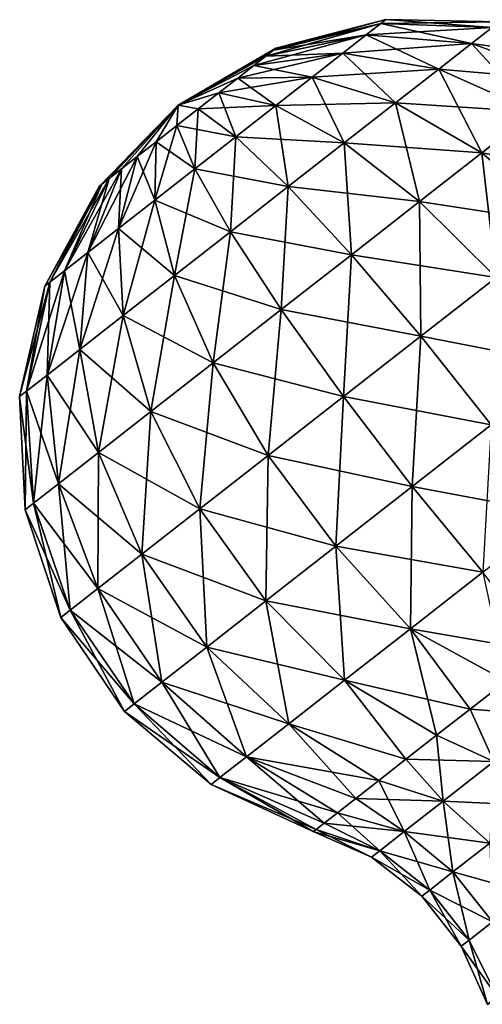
# Model space of a CAD drawing. Header units: millimetres. Extents: x -84 to 84, y -375 to 274.
# Tile 68 of 108: x 37.63 to 44.73, y 66.29 to 81.37. Entities that reach past the tile are written whole.
import ezdxf

# ---------------------------------------------------------------- set-up
doc = ezdxf.new("R2010")
doc.units = ezdxf.units.MM
doc.header["$LTSCALE"] = 148.96817
for name, color, linetype in [('114', 7, 'CONTINUOUS'), ('115', 7, 'CONTINUOUS'), ('120', 7, 'CONTINUOUS'), ('121', 7, 'CONTINUOUS')]:
    doc.layers.add(name, color=color, linetype=linetype)

msp = doc.modelspace()

# ---------------------------------------------------------------- linework, layer by layer
at = {"layer": '114', "color": 7, "linetype": 'CONTINUOUS', "true_color": 0xa2afbf}
for points in [[(41.562, 80.936, 9.425), (41.523, 80.906, 9.837), (43.244, 81.373, 9.425), (41.562, 80.936, 9.425)], [(43.244, 81.373, 9.425), (41.523, 80.906, 9.837), (43.168, 81.313, 10.218), (43.244, 81.373, 9.425)], [(43.244, 81.373, 9.425), (43.168, 81.313, 10.218), (44.981, 81.339, 9.425), (43.244, 81.373, 9.425)], [(44.981, 81.339, 9.425), (43.168, 81.313, 10.218), (44.875, 81.255, 10.541), (44.981, 81.339, 9.425)], [(41.523, 80.906, 9.837), (41.407, 80.815, 10.224), (43.168, 81.313, 10.218), (41.523, 80.906, 9.837)], [(43.168, 81.313, 10.218), (41.407, 80.815, 10.224), (42.945, 81.139, 10.965), (43.168, 81.313, 10.218)], [(43.168, 81.313, 10.218), (42.945, 81.139, 10.965), (44.875, 81.255, 10.541), (43.168, 81.313, 10.218)], [(44.875, 81.255, 10.541), (42.945, 81.139, 10.965), (44.56, 81.01, 11.591), (44.875, 81.255, 10.541)], [(44.875, 81.255, 10.541), (44.56, 81.01, 11.591), (46.515, 80.736, 10.78), (44.875, 81.255, 10.541)], [(41.407, 80.815, 10.224), (41.221, 80.67, 10.565), (42.945, 81.139, 10.965), (41.407, 80.815, 10.224)], [(42.945, 81.139, 10.965), (41.221, 80.67, 10.565), (42.587, 80.859, 11.622), (42.945, 81.139, 10.965)], [(42.945, 81.139, 10.965), (42.587, 80.859, 11.622), (44.56, 81.01, 11.591), (42.945, 81.139, 10.965)], [(41.562, 80.936, 9.425), (40.062, 80.064, 9.425), (41.523, 80.906, 9.837), (41.562, 80.936, 9.425)], [(41.523, 80.906, 9.837), (40.062, 80.064, 9.425), (41.407, 80.815, 10.224), (41.523, 80.906, 9.837)], [(44.56, 81.01, 11.591), (42.587, 80.859, 11.622), (44.057, 80.617, 12.516), (44.56, 81.01, 11.591)], [(44.56, 81.01, 11.591), (44.057, 80.617, 12.516), (46.134, 80.438, 12.057), (44.56, 81.01, 11.591)], [(46.515, 80.736, 10.78), (44.56, 81.01, 11.591), (46.134, 80.438, 12.057), (46.515, 80.736, 10.78)], [(41.407, 80.815, 10.224), (40.062, 80.064, 9.425), (41.221, 80.67, 10.565), (41.407, 80.815, 10.224)], [(41.221, 80.67, 10.565), (40.977, 80.479, 10.84), (42.587, 80.859, 11.622), (41.221, 80.67, 10.565)], [(42.587, 80.859, 11.622), (40.977, 80.479, 10.84), (42.116, 80.491, 12.152), (42.587, 80.859, 11.622)], [(42.587, 80.859, 11.622), (42.116, 80.491, 12.152), (44.057, 80.617, 12.516), (42.587, 80.859, 11.622)], [(41.221, 80.67, 10.565), (40.062, 80.064, 9.425), (40.977, 80.479, 10.84), (41.221, 80.67, 10.565)], [(44.057, 80.617, 12.516), (42.116, 80.491, 12.152), (43.395, 80.099, 13.261), (44.057, 80.617, 12.516)], [(44.057, 80.617, 12.516), (43.395, 80.099, 13.261), (45.522, 79.96, 13.181), (44.057, 80.617, 12.516)], [(46.134, 80.438, 12.057), (44.057, 80.617, 12.516), (45.522, 79.96, 13.181), (46.134, 80.438, 12.057)], [(40.977, 80.479, 10.84), (40.062, 80.064, 9.425), (40.688, 80.253, 11.033), (40.977, 80.479, 10.84)], [(40.977, 80.479, 10.84), (40.688, 80.253, 11.033), (42.116, 80.491, 12.152), (40.977, 80.479, 10.84)], [(42.116, 80.491, 12.152), (40.688, 80.253, 11.033), (41.559, 80.056, 12.523), (42.116, 80.491, 12.152)], [(42.116, 80.491, 12.152), (41.559, 80.056, 12.523), (43.395, 80.099, 13.261), (42.116, 80.491, 12.152)], [(40.688, 80.253, 11.033), (40.062, 80.064, 9.425), (40.37, 80.005, 11.132), (40.688, 80.253, 11.033)], [(40.688, 80.253, 11.033), (40.37, 80.005, 11.132), (41.559, 80.056, 12.523), (40.688, 80.253, 11.033)], [(38.891, 78.85, 9.837), (40.062, 80.064, 9.425), (38.852, 78.819, 9.425), (38.891, 78.85, 9.837)], [(39.007, 78.94, 10.224), (40.062, 80.064, 9.425), (38.891, 78.85, 9.837), (39.007, 78.94, 10.224)], [(39.193, 79.085, 10.565), (40.062, 80.064, 9.425), (39.007, 78.94, 10.224), (39.193, 79.085, 10.565)], [(39.437, 79.276, 10.84), (40.062, 80.064, 9.425), (39.193, 79.085, 10.565), (39.437, 79.276, 10.84)], [(39.726, 79.502, 11.033), (40.062, 80.064, 9.425), (39.437, 79.276, 10.84), (39.726, 79.502, 11.033)], [(40.044, 79.75, 11.132), (40.062, 80.064, 9.425), (39.726, 79.502, 11.033), (40.044, 79.75, 11.132)], [(40.37, 80.005, 11.132), (40.062, 80.064, 9.425), (40.044, 79.75, 11.132), (40.37, 80.005, 11.132)], [(40.37, 80.005, 11.132), (40.044, 79.75, 11.132), (40.948, 79.578, 12.714), (40.37, 80.005, 11.132)], [(41.559, 80.056, 12.523), (40.37, 80.005, 11.132), (40.948, 79.578, 12.714), (41.559, 80.056, 12.523)], [(41.559, 80.056, 12.523), (40.948, 79.578, 12.714), (42.61, 79.486, 13.784), (41.559, 80.056, 12.523)], [(43.395, 80.099, 13.261), (41.559, 80.056, 12.523), (42.61, 79.486, 13.784), (43.395, 80.099, 13.261)], [(43.395, 80.099, 13.261), (42.61, 79.486, 13.784), (44.717, 79.331, 14.086), (43.395, 80.099, 13.261)], [(45.522, 79.96, 13.181), (43.395, 80.099, 13.261), (44.717, 79.331, 14.086), (45.522, 79.96, 13.181)], [(45.522, 79.96, 13.181), (44.717, 79.331, 14.086), (46.874, 78.939, 13.567), (45.522, 79.96, 13.181)], [(40.044, 79.75, 11.132), (39.726, 79.502, 11.033), (40.318, 79.087, 12.714), (40.044, 79.75, 11.132)], [(40.948, 79.578, 12.714), (40.044, 79.75, 11.132), (40.318, 79.087, 12.714), (40.948, 79.578, 12.714)], [(40.948, 79.578, 12.714), (40.318, 79.087, 12.714), (41.751, 78.815, 14.053), (40.948, 79.578, 12.714)], [(42.61, 79.486, 13.784), (40.948, 79.578, 12.714), (41.751, 78.815, 14.053), (42.61, 79.486, 13.784)], [(39.726, 79.502, 11.033), (39.437, 79.276, 10.84), (39.707, 78.609, 12.523), (39.726, 79.502, 11.033)], [(40.318, 79.087, 12.714), (39.726, 79.502, 11.033), (39.707, 78.609, 12.523), (40.318, 79.087, 12.714)], [(42.61, 79.486, 13.784), (41.751, 78.815, 14.053), (43.764, 78.587, 14.721), (42.61, 79.486, 13.784)], [(44.717, 79.331, 14.086), (42.61, 79.486, 13.784), (43.764, 78.587, 14.721), (44.717, 79.331, 14.086)], [(39.437, 79.276, 10.84), (39.193, 79.085, 10.565), (39.15, 78.174, 12.152), (39.437, 79.276, 10.84)], [(39.707, 78.609, 12.523), (39.437, 79.276, 10.84), (39.15, 78.174, 12.152), (39.707, 78.609, 12.523)], [(44.717, 79.331, 14.086), (43.764, 78.587, 14.721), (45.986, 78.245, 14.566), (44.717, 79.331, 14.086)], [(46.874, 78.939, 13.567), (44.717, 79.331, 14.086), (45.986, 78.245, 14.566), (46.874, 78.939, 13.567)], [(39.193, 79.085, 10.565), (39.007, 78.94, 10.224), (38.678, 77.806, 11.622), (39.193, 79.085, 10.565)], [(39.15, 78.174, 12.152), (39.193, 79.085, 10.565), (38.678, 77.806, 11.622), (39.15, 78.174, 12.152)], [(40.318, 79.087, 12.714), (39.707, 78.609, 12.523), (40.865, 78.123, 14.053), (40.318, 79.087, 12.714)], [(41.751, 78.815, 14.053), (40.318, 79.087, 12.714), (40.865, 78.123, 14.053), (41.751, 78.815, 14.053)], [(39.007, 78.94, 10.224), (38.891, 78.85, 9.837), (38.321, 77.526, 10.965), (39.007, 78.94, 10.224)], [(38.678, 77.806, 11.622), (39.007, 78.94, 10.224), (38.321, 77.526, 10.965), (38.678, 77.806, 11.622)], [(38.098, 77.352, 10.218), (38.852, 78.819, 9.425), (38.022, 77.292, 9.425), (38.098, 77.352, 10.218)], [(38.891, 78.85, 9.837), (38.852, 78.819, 9.425), (38.098, 77.352, 10.218), (38.891, 78.85, 9.837)], [(38.321, 77.526, 10.965), (38.891, 78.85, 9.837), (38.098, 77.352, 10.218), (38.321, 77.526, 10.965)], [(41.751, 78.815, 14.053), (40.865, 78.123, 14.053), (42.72, 77.771, 15.048), (41.751, 78.815, 14.053)], [(43.764, 78.587, 14.721), (41.751, 78.815, 14.053), (42.72, 77.771, 15.048), (43.764, 78.587, 14.721)], [(39.707, 78.609, 12.523), (39.15, 78.174, 12.152), (40.005, 77.451, 13.784), (39.707, 78.609, 12.523)], [(40.865, 78.123, 14.053), (39.707, 78.609, 12.523), (40.005, 77.451, 13.784), (40.865, 78.123, 14.053)], [(43.764, 78.587, 14.721), (42.72, 77.771, 15.048), (44.935, 77.424, 15.265), (43.764, 78.587, 14.721)], [(45.986, 78.245, 14.566), (43.764, 78.587, 14.721), (44.935, 77.424, 15.265), (45.986, 78.245, 14.566)], [(39.15, 78.174, 12.152), (38.678, 77.806, 11.622), (39.221, 76.838, 13.261), (39.15, 78.174, 12.152)], [(40.005, 77.451, 13.784), (39.15, 78.174, 12.152), (39.221, 76.838, 13.261), (40.005, 77.451, 13.784)], [(40.865, 78.123, 14.053), (40.005, 77.451, 13.784), (41.644, 76.93, 15.048), (40.865, 78.123, 14.053)], [(42.72, 77.771, 15.048), (40.865, 78.123, 14.053), (41.644, 76.93, 15.048), (42.72, 77.771, 15.048)], [(38.678, 77.806, 11.622), (38.321, 77.526, 10.965), (38.558, 76.32, 12.516), (38.678, 77.806, 11.622)], [(39.221, 76.838, 13.261), (38.678, 77.806, 11.622), (38.558, 76.32, 12.516), (39.221, 76.838, 13.261)], [(42.72, 77.771, 15.048), (41.644, 76.93, 15.048), (43.783, 76.524, 15.626), (42.72, 77.771, 15.048)], [(44.935, 77.424, 15.265), (42.72, 77.771, 15.048), (43.783, 76.524, 15.626), (44.935, 77.424, 15.265)], [(38.321, 77.526, 10.965), (38.098, 77.352, 10.218), (38.055, 75.927, 11.591), (38.321, 77.526, 10.965)], [(38.558, 76.32, 12.516), (38.321, 77.526, 10.965), (38.055, 75.927, 11.591), (38.558, 76.32, 12.516)], [(40.005, 77.451, 13.784), (39.221, 76.838, 13.261), (40.599, 76.114, 14.721), (40.005, 77.451, 13.784)], [(41.644, 76.93, 15.048), (40.005, 77.451, 13.784), (40.599, 76.114, 14.721), (41.644, 76.93, 15.048)], [(44.935, 77.424, 15.265), (43.783, 76.524, 15.626), (46.035, 76.084, 15.377), (44.935, 77.424, 15.265)], [(37.741, 75.682, 10.541), (38.022, 77.292, 9.425), (37.634, 75.599, 9.425), (37.741, 75.682, 10.541)], [(38.098, 77.352, 10.218), (38.022, 77.292, 9.425), (37.741, 75.682, 10.541), (38.098, 77.352, 10.218)], [(38.055, 75.927, 11.591), (38.098, 77.352, 10.218), (37.741, 75.682, 10.541), (38.055, 75.927, 11.591)], [(39.221, 76.838, 13.261), (38.558, 76.32, 12.516), (39.646, 75.369, 14.086), (39.221, 76.838, 13.261)], [(40.599, 76.114, 14.721), (39.221, 76.838, 13.261), (39.646, 75.369, 14.086), (40.599, 76.114, 14.721)], [(41.644, 76.93, 15.048), (40.599, 76.114, 14.721), (42.596, 75.597, 15.626), (41.644, 76.93, 15.048)], [(43.783, 76.524, 15.626), (41.644, 76.93, 15.048), (42.596, 75.597, 15.626), (43.783, 76.524, 15.626)], [(43.783, 76.524, 15.626), (42.596, 75.597, 15.626), (44.861, 75.167, 15.744), (43.783, 76.524, 15.626)], [(46.035, 76.084, 15.377), (43.783, 76.524, 15.626), (44.861, 75.167, 15.744), (46.035, 76.084, 15.377)], [(38.558, 76.32, 12.516), (38.055, 75.927, 11.591), (38.841, 74.74, 13.181), (38.558, 76.32, 12.516)], [(39.646, 75.369, 14.086), (38.558, 76.32, 12.516), (38.841, 74.74, 13.181), (39.646, 75.369, 14.086)], [(40.599, 76.114, 14.721), (39.646, 75.369, 14.086), (41.444, 74.697, 15.265), (40.599, 76.114, 14.721)], [(42.596, 75.597, 15.626), (40.599, 76.114, 14.721), (41.444, 74.697, 15.265), (42.596, 75.597, 15.626)], [(38.055, 75.927, 11.591), (37.741, 75.682, 10.541), (38.23, 74.263, 12.057), (38.055, 75.927, 11.591)], [(38.841, 74.74, 13.181), (38.055, 75.927, 11.591), (38.23, 74.263, 12.057), (38.841, 74.74, 13.181)], [(37.741, 75.682, 10.541), (37.634, 75.599, 9.425), (37.848, 73.964, 10.78), (37.741, 75.682, 10.541)], [(37.848, 73.964, 10.78), (37.634, 75.599, 9.425), (37.718, 73.863, 9.425), (37.848, 73.964, 10.78)], [(38.23, 74.263, 12.057), (37.741, 75.682, 10.541), (37.848, 73.964, 10.78), (38.23, 74.263, 12.057)], [(42.596, 75.597, 15.626), (41.444, 74.697, 15.265), (43.652, 74.222, 15.744), (42.596, 75.597, 15.626)], [(44.861, 75.167, 15.744), (42.596, 75.597, 15.626), (43.652, 74.222, 15.744), (44.861, 75.167, 15.744)], [(39.646, 75.369, 14.086), (38.841, 74.74, 13.181), (40.393, 73.876, 14.566), (39.646, 75.369, 14.086)], [(41.444, 74.697, 15.265), (39.646, 75.369, 14.086), (40.393, 73.876, 14.566), (41.444, 74.697, 15.265)], [(44.861, 75.167, 15.744), (43.652, 74.222, 15.744), (45.875, 73.8, 15.393), (44.861, 75.167, 15.744)], [(38.841, 74.74, 13.181), (38.23, 74.263, 12.057), (39.505, 73.182, 13.567), (38.841, 74.74, 13.181)], [(40.393, 73.876, 14.566), (38.841, 74.74, 13.181), (39.505, 73.182, 13.567), (40.393, 73.876, 14.566)], [(41.444, 74.697, 15.265), (40.393, 73.876, 14.566), (42.478, 73.305, 15.377), (41.444, 74.697, 15.265)], [(43.652, 74.222, 15.744), (41.444, 74.697, 15.265), (42.478, 73.305, 15.377), (43.652, 74.222, 15.744)], [(38.23, 74.263, 12.057), (37.848, 73.964, 10.78), (38.831, 72.655, 12.328), (38.23, 74.263, 12.057)], [(39.505, 73.182, 13.567), (38.23, 74.263, 12.057), (38.831, 72.655, 12.328), (39.505, 73.182, 13.567)], [(43.652, 74.222, 15.744), (42.478, 73.305, 15.377), (44.733, 72.907, 15.393), (43.652, 74.222, 15.744)], [(45.875, 73.8, 15.393), (43.652, 74.222, 15.744), (44.733, 72.907, 15.393), (45.875, 73.8, 15.393)], [(37.848, 73.964, 10.78), (37.718, 73.863, 9.425), (38.41, 72.326, 10.92), (37.848, 73.964, 10.78)], [(38.831, 72.655, 12.328), (37.848, 73.964, 10.78), (38.41, 72.326, 10.92), (38.831, 72.655, 12.328)], [(38.41, 72.326, 10.92), (37.718, 73.863, 9.425), (38.267, 72.215, 9.425), (38.41, 72.326, 10.92)], [(40.393, 73.876, 14.566), (39.505, 73.182, 13.567), (41.407, 72.468, 14.663), (40.393, 73.876, 14.566)], [(42.478, 73.305, 15.377), (40.393, 73.876, 14.566), (41.407, 72.468, 14.663), (42.478, 73.305, 15.377)], [(39.505, 73.182, 13.567), (38.831, 72.655, 12.328), (40.502, 71.761, 13.646), (39.505, 73.182, 13.567)], [(41.407, 72.468, 14.663), (39.505, 73.182, 13.567), (40.502, 71.761, 13.646), (41.407, 72.468, 14.663)], [(42.478, 73.305, 15.377), (41.407, 72.468, 14.663), (43.624, 72.041, 15.046), (42.478, 73.305, 15.377)], [(44.733, 72.907, 15.393), (42.478, 73.305, 15.377), (43.624, 72.041, 15.046), (44.733, 72.907, 15.393)], [(44.733, 72.907, 15.393), (43.624, 72.041, 15.046), (45.663, 71.688, 14.592), (44.733, 72.907, 15.393)], [(38.831, 72.655, 12.328), (38.41, 72.326, 10.92), (39.815, 71.224, 12.383), (38.831, 72.655, 12.328)], [(40.502, 71.761, 13.646), (38.831, 72.655, 12.328), (39.815, 71.224, 12.383), (40.502, 71.761, 13.646)], [(41.407, 72.468, 14.663), (40.502, 71.761, 13.646), (42.613, 71.251, 14.373), (41.407, 72.468, 14.663)], [(43.624, 72.041, 15.046), (41.407, 72.468, 14.663), (42.613, 71.251, 14.373), (43.624, 72.041, 15.046)], [(38.41, 72.326, 10.92), (38.267, 72.215, 9.425), (39.387, 70.889, 10.948), (38.41, 72.326, 10.92)], [(39.815, 71.224, 12.383), (38.41, 72.326, 10.92), (39.387, 70.889, 10.948), (39.815, 71.224, 12.383)], [(39.387, 70.889, 10.948), (38.267, 72.215, 9.425), (39.241, 70.775, 9.425), (39.387, 70.889, 10.948)], [(43.624, 72.041, 15.046), (42.613, 71.251, 14.373), (44.539, 70.811, 14.173), (43.624, 72.041, 15.046)], [(45.663, 71.688, 14.592), (43.624, 72.041, 15.046), (45.089, 71.24, 14.434), (45.663, 71.688, 14.592)], [(45.089, 71.24, 14.434), (43.624, 72.041, 15.046), (44.539, 70.811, 14.173), (45.089, 71.24, 14.434)], [(40.502, 71.761, 13.646), (39.815, 71.224, 12.383), (41.758, 70.583, 13.412), (40.502, 71.761, 13.646)], [(42.613, 71.251, 14.373), (40.502, 71.761, 13.646), (41.758, 70.583, 13.412), (42.613, 71.251, 14.373)], [(39.815, 71.224, 12.383), (39.387, 70.889, 10.948), (41.109, 70.076, 12.219), (39.815, 71.224, 12.383)], [(41.758, 70.583, 13.412), (39.815, 71.224, 12.383), (41.109, 70.076, 12.219), (41.758, 70.583, 13.412)], [(42.613, 71.251, 14.373), (41.758, 70.583, 13.412), (43.554, 70.041, 13.37), (42.613, 71.251, 14.373)], [(44.539, 70.811, 14.173), (42.613, 71.251, 14.373), (44.024, 70.408, 13.816), (44.539, 70.811, 14.173)], [(44.024, 70.408, 13.816), (42.613, 71.251, 14.373), (43.554, 70.041, 13.37), (44.024, 70.408, 13.816)], [(39.387, 70.889, 10.948), (39.241, 70.775, 9.425), (40.704, 69.76, 10.864), (39.387, 70.889, 10.948)], [(40.704, 69.76, 10.864), (39.241, 70.775, 9.425), (40.567, 69.652, 9.425), (40.704, 69.76, 10.864)], [(41.109, 70.076, 12.219), (39.387, 70.889, 10.948), (40.704, 69.76, 10.864), (41.109, 70.076, 12.219)], [(41.758, 70.583, 13.412), (41.109, 70.076, 12.219), (43.139, 69.717, 12.843), (41.758, 70.583, 13.412)], [(43.554, 70.041, 13.37), (41.758, 70.583, 13.412), (43.139, 69.717, 12.843), (43.554, 70.041, 13.37)], [(41.109, 70.076, 12.219), (40.704, 69.76, 10.864), (42.506, 69.222, 11.593), (41.109, 70.076, 12.219)], [(43.139, 69.717, 12.843), (41.109, 70.076, 12.219), (42.787, 69.442, 12.247), (43.139, 69.717, 12.843)], [(42.787, 69.442, 12.247), (41.109, 70.076, 12.219), (42.506, 69.222, 11.593), (42.787, 69.442, 12.247)], [(40.704, 69.76, 10.864), (40.567, 69.652, 9.425), (42.176, 68.965, 10.168), (40.704, 69.76, 10.864)], [(42.506, 69.222, 11.593), (40.704, 69.76, 10.864), (42.301, 69.062, 10.896), (42.506, 69.222, 11.593)], [(42.301, 69.062, 10.896), (40.704, 69.76, 10.864), (42.176, 68.965, 10.168), (42.301, 69.062, 10.896)], [(42.176, 68.965, 10.168), (40.567, 69.652, 9.425), (42.134, 68.932, 9.425), (42.176, 68.965, 10.168)]]:
    msp.add_3dface(points, dxfattribs=at)
at = {"layer": '115', "color": 7, "linetype": 'CONTINUOUS', "true_color": 0xa2afbf}
for points in [[(45.089, 71.24, 14.434), (44.539, 70.811, 14.173), (45.805, 70.712, 14.022), (45.089, 71.24, 14.434)], [(44.539, 70.811, 14.173), (44.024, 70.408, 13.816), (44.901, 70.005, 13.546), (44.539, 70.811, 14.173)], [(45.805, 70.712, 14.022), (44.539, 70.811, 14.173), (44.901, 70.005, 13.546), (45.805, 70.712, 14.022)], [(44.024, 70.408, 13.816), (43.554, 70.041, 13.37), (44.901, 70.005, 13.546), (44.024, 70.408, 13.816)], [(43.554, 70.041, 13.37), (43.139, 69.717, 12.843), (44.124, 69.398, 12.79), (43.554, 70.041, 13.37)], [(44.901, 70.005, 13.546), (43.554, 70.041, 13.37), (44.124, 69.398, 12.79), (44.901, 70.005, 13.546)], [(44.901, 70.005, 13.546), (44.124, 69.398, 12.79), (45.578, 69.334, 13.338), (44.901, 70.005, 13.546)], [(43.139, 69.717, 12.843), (42.787, 69.442, 12.247), (44.124, 69.398, 12.79), (43.139, 69.717, 12.843)], [(42.787, 69.442, 12.247), (42.506, 69.222, 11.593), (43.528, 68.933, 11.804), (42.787, 69.442, 12.247)], [(44.124, 69.398, 12.79), (42.787, 69.442, 12.247), (43.528, 68.933, 11.804), (44.124, 69.398, 12.79)], [(44.124, 69.398, 12.79), (43.528, 68.933, 11.804), (44.841, 68.757, 12.62), (44.124, 69.398, 12.79)], [(45.578, 69.334, 13.338), (44.124, 69.398, 12.79), (44.841, 68.757, 12.62), (45.578, 69.334, 13.338)], [(42.506, 69.222, 11.593), (42.301, 69.062, 10.896), (43.528, 68.933, 11.804), (42.506, 69.222, 11.593)], [(42.176, 68.965, 10.168), (42.134, 68.932, 9.425), (43.153, 68.64, 10.657), (42.176, 68.965, 10.168)], [(42.301, 69.062, 10.896), (42.176, 68.965, 10.168), (43.153, 68.64, 10.657), (42.301, 69.062, 10.896)], [(43.528, 68.933, 11.804), (42.301, 69.062, 10.896), (43.153, 68.64, 10.657), (43.528, 68.933, 11.804)], [(43.153, 68.64, 10.657), (42.134, 68.932, 9.425), (43.026, 68.54, 9.425), (43.153, 68.64, 10.657)], [(43.528, 68.933, 11.804), (43.153, 68.64, 10.657), (44.275, 68.315, 11.684), (43.528, 68.933, 11.804)], [(44.841, 68.757, 12.62), (43.528, 68.933, 11.804), (44.275, 68.315, 11.684), (44.841, 68.757, 12.62)], [(44.841, 68.757, 12.62), (44.275, 68.315, 11.684), (45.444, 67.99, 12.617), (44.841, 68.757, 12.62)], [(43.153, 68.64, 10.657), (43.026, 68.54, 9.425), (43.919, 68.037, 10.594), (43.153, 68.64, 10.657)], [(43.919, 68.037, 10.594), (43.026, 68.54, 9.425), (43.798, 67.943, 9.425), (43.919, 68.037, 10.594)], [(44.275, 68.315, 11.684), (43.153, 68.64, 10.657), (43.919, 68.037, 10.594), (44.275, 68.315, 11.684)], [(44.275, 68.315, 11.684), (43.919, 68.037, 10.594), (44.879, 67.548, 11.682), (44.275, 68.315, 11.684)], [(45.444, 67.99, 12.617), (44.275, 68.315, 11.684), (44.879, 67.548, 11.682), (45.444, 67.99, 12.617)], [(43.919, 68.037, 10.594), (43.798, 67.943, 9.425), (44.524, 67.271, 10.593), (43.919, 68.037, 10.594)], [(44.524, 67.271, 10.593), (43.798, 67.943, 9.425), (44.402, 67.176, 9.425), (44.524, 67.271, 10.593)], [(44.879, 67.548, 11.682), (43.919, 68.037, 10.594), (44.524, 67.271, 10.593), (44.879, 67.548, 11.682)], [(44.879, 67.548, 11.682), (44.524, 67.271, 10.593), (44.954, 66.405, 10.762), (44.879, 67.548, 11.682)], [(44.524, 67.271, 10.593), (44.402, 67.176, 9.425), (44.954, 66.405, 10.762), (44.524, 67.271, 10.593)], [(44.954, 66.405, 10.762), (44.402, 67.176, 9.425), (44.803, 66.286, 9.425), (44.954, 66.405, 10.762)]]:
    msp.add_3dface(points, dxfattribs=at)
at = {"layer": '120', "color": 7, "linetype": 'CONTINUOUS', "true_color": 0xa2afbf}
for points in [[(41.562, 80.936, 9.425), (43.244, 81.373, 9.425), (43.168, 81.313, 8.632), (41.562, 80.936, 9.425)], [(43.168, 81.313, 8.632), (43.244, 81.373, 9.425), (44.875, 81.255, 8.309), (43.168, 81.313, 8.632)], [(43.244, 81.373, 9.425), (44.981, 81.339, 9.425), (44.875, 81.255, 8.309), (43.244, 81.373, 9.425)], [(41.523, 80.906, 9.013), (41.562, 80.936, 9.425), (43.168, 81.313, 8.632), (41.523, 80.906, 9.013)], [(42.945, 81.139, 7.885), (41.523, 80.906, 9.013), (43.168, 81.313, 8.632), (42.945, 81.139, 7.885)], [(42.945, 81.139, 7.885), (43.168, 81.313, 8.632), (44.56, 81.01, 7.259), (42.945, 81.139, 7.885)], [(44.56, 81.01, 7.259), (43.168, 81.313, 8.632), (44.875, 81.255, 8.309), (44.56, 81.01, 7.259)], [(44.56, 81.01, 7.259), (44.875, 81.255, 8.309), (46.134, 80.438, 6.793), (44.56, 81.01, 7.259)], [(41.407, 80.815, 8.626), (41.523, 80.906, 9.013), (42.945, 81.139, 7.885), (41.407, 80.815, 8.626)], [(42.587, 80.859, 7.228), (41.407, 80.815, 8.626), (42.945, 81.139, 7.885), (42.587, 80.859, 7.228)], [(42.587, 80.859, 7.228), (42.945, 81.139, 7.885), (44.057, 80.617, 6.334), (42.587, 80.859, 7.228)], [(44.057, 80.617, 6.334), (42.945, 81.139, 7.885), (44.56, 81.01, 7.259), (44.057, 80.617, 6.334)], [(40.062, 80.064, 9.425), (41.562, 80.936, 9.425), (41.523, 80.906, 9.013), (40.062, 80.064, 9.425)], [(41.407, 80.815, 8.626), (40.062, 80.064, 9.425), (41.523, 80.906, 9.013), (41.407, 80.815, 8.626)], [(44.057, 80.617, 6.334), (44.56, 81.01, 7.259), (45.522, 79.96, 5.669), (44.057, 80.617, 6.334)], [(45.522, 79.96, 5.669), (44.56, 81.01, 7.259), (46.134, 80.438, 6.793), (45.522, 79.96, 5.669)], [(41.221, 80.67, 8.285), (40.062, 80.064, 9.425), (41.407, 80.815, 8.626), (41.221, 80.67, 8.285)], [(41.221, 80.67, 8.285), (41.407, 80.815, 8.626), (42.587, 80.859, 7.228), (41.221, 80.67, 8.285)], [(42.116, 80.491, 6.698), (41.221, 80.67, 8.285), (42.587, 80.859, 7.228), (42.116, 80.491, 6.698)], [(42.116, 80.491, 6.698), (42.587, 80.859, 7.228), (43.395, 80.099, 5.589), (42.116, 80.491, 6.698)], [(43.395, 80.099, 5.589), (42.587, 80.859, 7.228), (44.057, 80.617, 6.334), (43.395, 80.099, 5.589)], [(40.977, 80.479, 8.01), (40.062, 80.064, 9.425), (41.221, 80.67, 8.285), (40.977, 80.479, 8.01)], [(40.977, 80.479, 8.01), (41.221, 80.67, 8.285), (42.116, 80.491, 6.698), (40.977, 80.479, 8.01)], [(43.395, 80.099, 5.589), (44.057, 80.617, 6.334), (44.717, 79.331, 4.764), (43.395, 80.099, 5.589)], [(44.717, 79.331, 4.764), (44.057, 80.617, 6.334), (45.522, 79.96, 5.669), (44.717, 79.331, 4.764)], [(40.688, 80.253, 7.817), (40.062, 80.064, 9.425), (40.977, 80.479, 8.01), (40.688, 80.253, 7.817)], [(40.688, 80.253, 7.817), (40.977, 80.479, 8.01), (41.559, 80.056, 6.327), (40.688, 80.253, 7.817)], [(41.559, 80.056, 6.327), (40.977, 80.479, 8.01), (42.116, 80.491, 6.698), (41.559, 80.056, 6.327)], [(41.559, 80.056, 6.327), (42.116, 80.491, 6.698), (42.61, 79.486, 5.066), (41.559, 80.056, 6.327)], [(42.61, 79.486, 5.066), (42.116, 80.491, 6.698), (43.395, 80.099, 5.589), (42.61, 79.486, 5.066)], [(40.37, 80.005, 7.718), (40.062, 80.064, 9.425), (40.688, 80.253, 7.817), (40.37, 80.005, 7.718)], [(40.37, 80.005, 7.718), (40.688, 80.253, 7.817), (40.948, 79.578, 6.136), (40.37, 80.005, 7.718)], [(40.948, 79.578, 6.136), (40.688, 80.253, 7.817), (41.559, 80.056, 6.327), (40.948, 79.578, 6.136)], [(38.852, 78.819, 9.425), (40.062, 80.064, 9.425), (38.891, 78.85, 9.013), (38.852, 78.819, 9.425)], [(38.891, 78.85, 9.013), (40.062, 80.064, 9.425), (39.007, 78.94, 8.626), (38.891, 78.85, 9.013)], [(39.007, 78.94, 8.626), (40.062, 80.064, 9.425), (39.193, 79.085, 8.285), (39.007, 78.94, 8.626)], [(39.193, 79.085, 8.285), (40.062, 80.064, 9.425), (39.437, 79.276, 8.01), (39.193, 79.085, 8.285)], [(39.437, 79.276, 8.01), (40.062, 80.064, 9.425), (39.726, 79.502, 7.817), (39.437, 79.276, 8.01)], [(39.726, 79.502, 7.817), (40.062, 80.064, 9.425), (40.044, 79.75, 7.718), (39.726, 79.502, 7.817)], [(40.044, 79.75, 7.718), (40.062, 80.064, 9.425), (40.37, 80.005, 7.718), (40.044, 79.75, 7.718)], [(40.044, 79.75, 7.718), (40.37, 80.005, 7.718), (40.318, 79.087, 6.136), (40.044, 79.75, 7.718)], [(40.318, 79.087, 6.136), (40.37, 80.005, 7.718), (40.948, 79.578, 6.136), (40.318, 79.087, 6.136)], [(40.948, 79.578, 6.136), (41.559, 80.056, 6.327), (41.751, 78.815, 4.797), (40.948, 79.578, 6.136)], [(41.751, 78.815, 4.797), (41.559, 80.056, 6.327), (42.61, 79.486, 5.066), (41.751, 78.815, 4.797)], [(42.61, 79.486, 5.066), (43.395, 80.099, 5.589), (43.764, 78.587, 4.129), (42.61, 79.486, 5.066)], [(43.764, 78.587, 4.129), (43.395, 80.099, 5.589), (44.717, 79.331, 4.764), (43.764, 78.587, 4.129)], [(44.717, 79.331, 4.764), (45.522, 79.96, 5.669), (45.986, 78.245, 4.284), (44.717, 79.331, 4.764)], [(39.726, 79.502, 7.817), (40.044, 79.75, 7.718), (39.707, 78.609, 6.327), (39.726, 79.502, 7.817)], [(39.707, 78.609, 6.327), (40.044, 79.75, 7.718), (40.318, 79.087, 6.136), (39.707, 78.609, 6.327)], [(40.318, 79.087, 6.136), (40.948, 79.578, 6.136), (40.865, 78.123, 4.797), (40.318, 79.087, 6.136)], [(40.865, 78.123, 4.797), (40.948, 79.578, 6.136), (41.751, 78.815, 4.797), (40.865, 78.123, 4.797)], [(39.437, 79.276, 8.01), (39.726, 79.502, 7.817), (39.15, 78.174, 6.698), (39.437, 79.276, 8.01)], [(39.15, 78.174, 6.698), (39.726, 79.502, 7.817), (39.707, 78.609, 6.327), (39.15, 78.174, 6.698)], [(41.751, 78.815, 4.797), (42.61, 79.486, 5.066), (42.72, 77.771, 3.802), (41.751, 78.815, 4.797)], [(42.72, 77.771, 3.802), (42.61, 79.486, 5.066), (43.764, 78.587, 4.129), (42.72, 77.771, 3.802)], [(39.193, 79.085, 8.285), (39.437, 79.276, 8.01), (38.678, 77.806, 7.228), (39.193, 79.085, 8.285)], [(38.678, 77.806, 7.228), (39.437, 79.276, 8.01), (39.15, 78.174, 6.698), (38.678, 77.806, 7.228)], [(43.764, 78.587, 4.129), (44.717, 79.331, 4.764), (44.935, 77.424, 3.585), (43.764, 78.587, 4.129)], [(44.935, 77.424, 3.585), (44.717, 79.331, 4.764), (45.986, 78.245, 4.284), (44.935, 77.424, 3.585)], [(39.007, 78.94, 8.626), (39.193, 79.085, 8.285), (38.321, 77.526, 7.885), (39.007, 78.94, 8.626)], [(38.321, 77.526, 7.885), (39.193, 79.085, 8.285), (38.678, 77.806, 7.228), (38.321, 77.526, 7.885)], [(39.707, 78.609, 6.327), (40.318, 79.087, 6.136), (40.005, 77.451, 5.066), (39.707, 78.609, 6.327)], [(40.005, 77.451, 5.066), (40.318, 79.087, 6.136), (40.865, 78.123, 4.797), (40.005, 77.451, 5.066)], [(38.891, 78.85, 9.013), (39.007, 78.94, 8.626), (38.098, 77.352, 8.632), (38.891, 78.85, 9.013)], [(38.098, 77.352, 8.632), (39.007, 78.94, 8.626), (38.321, 77.526, 7.885), (38.098, 77.352, 8.632)], [(38.022, 77.292, 9.425), (38.852, 78.819, 9.425), (38.891, 78.85, 9.013), (38.022, 77.292, 9.425)], [(38.022, 77.292, 9.425), (38.891, 78.85, 9.013), (38.098, 77.352, 8.632), (38.022, 77.292, 9.425)], [(40.865, 78.123, 4.797), (41.751, 78.815, 4.797), (41.644, 76.93, 3.802), (40.865, 78.123, 4.797)], [(41.644, 76.93, 3.802), (41.751, 78.815, 4.797), (42.72, 77.771, 3.802), (41.644, 76.93, 3.802)], [(39.15, 78.174, 6.698), (39.707, 78.609, 6.327), (39.221, 76.838, 5.589), (39.15, 78.174, 6.698)], [(39.221, 76.838, 5.589), (39.707, 78.609, 6.327), (40.005, 77.451, 5.066), (39.221, 76.838, 5.589)], [(42.72, 77.771, 3.802), (43.764, 78.587, 4.129), (43.783, 76.524, 3.224), (42.72, 77.771, 3.802)], [(43.783, 76.524, 3.224), (43.764, 78.587, 4.129), (44.935, 77.424, 3.585), (43.783, 76.524, 3.224)], [(38.678, 77.806, 7.228), (39.15, 78.174, 6.698), (38.558, 76.32, 6.334), (38.678, 77.806, 7.228)], [(38.558, 76.32, 6.334), (39.15, 78.174, 6.698), (39.221, 76.838, 5.589), (38.558, 76.32, 6.334)], [(40.005, 77.451, 5.066), (40.865, 78.123, 4.797), (40.599, 76.114, 4.129), (40.005, 77.451, 5.066)], [(40.599, 76.114, 4.129), (40.865, 78.123, 4.797), (41.644, 76.93, 3.802), (40.599, 76.114, 4.129)], [(38.321, 77.526, 7.885), (38.678, 77.806, 7.228), (38.055, 75.927, 7.259), (38.321, 77.526, 7.885)], [(38.055, 75.927, 7.259), (38.678, 77.806, 7.228), (38.558, 76.32, 6.334), (38.055, 75.927, 7.259)], [(41.644, 76.93, 3.802), (42.72, 77.771, 3.802), (42.596, 75.597, 3.224), (41.644, 76.93, 3.802)], [(42.596, 75.597, 3.224), (42.72, 77.771, 3.802), (43.783, 76.524, 3.224), (42.596, 75.597, 3.224)], [(38.098, 77.352, 8.632), (38.321, 77.526, 7.885), (37.741, 75.682, 8.309), (38.098, 77.352, 8.632)], [(37.741, 75.682, 8.309), (38.321, 77.526, 7.885), (38.055, 75.927, 7.259), (37.741, 75.682, 8.309)], [(39.221, 76.838, 5.589), (40.005, 77.451, 5.066), (39.646, 75.369, 4.764), (39.221, 76.838, 5.589)], [(39.646, 75.369, 4.764), (40.005, 77.451, 5.066), (40.599, 76.114, 4.129), (39.646, 75.369, 4.764)], [(43.783, 76.524, 3.224), (44.935, 77.424, 3.585), (44.861, 75.167, 3.106), (43.783, 76.524, 3.224)], [(37.634, 75.599, 9.425), (38.022, 77.292, 9.425), (38.098, 77.352, 8.632), (37.634, 75.599, 9.425)], [(37.634, 75.599, 9.425), (38.098, 77.352, 8.632), (37.741, 75.682, 8.309), (37.634, 75.599, 9.425)], [(38.558, 76.32, 6.334), (39.221, 76.838, 5.589), (38.841, 74.74, 5.669), (38.558, 76.32, 6.334)], [(38.841, 74.74, 5.669), (39.221, 76.838, 5.589), (39.646, 75.369, 4.764), (38.841, 74.74, 5.669)], [(40.599, 76.114, 4.129), (41.644, 76.93, 3.802), (41.444, 74.697, 3.585), (40.599, 76.114, 4.129)], [(41.444, 74.697, 3.585), (41.644, 76.93, 3.802), (42.596, 75.597, 3.224), (41.444, 74.697, 3.585)], [(42.596, 75.597, 3.224), (43.783, 76.524, 3.224), (43.652, 74.222, 3.106), (42.596, 75.597, 3.224)], [(43.652, 74.222, 3.106), (43.783, 76.524, 3.224), (44.861, 75.167, 3.106), (43.652, 74.222, 3.106)], [(38.055, 75.927, 7.259), (38.558, 76.32, 6.334), (38.23, 74.263, 6.793), (38.055, 75.927, 7.259)], [(38.23, 74.263, 6.793), (38.558, 76.32, 6.334), (38.841, 74.74, 5.669), (38.23, 74.263, 6.793)], [(39.646, 75.369, 4.764), (40.599, 76.114, 4.129), (40.393, 73.876, 4.284), (39.646, 75.369, 4.764)], [(40.393, 73.876, 4.284), (40.599, 76.114, 4.129), (41.444, 74.697, 3.585), (40.393, 73.876, 4.284)], [(37.741, 75.682, 8.309), (38.055, 75.927, 7.259), (37.848, 73.964, 8.07), (37.741, 75.682, 8.309)], [(37.848, 73.964, 8.07), (38.055, 75.927, 7.259), (38.23, 74.263, 6.793), (37.848, 73.964, 8.07)], [(37.718, 73.863, 9.425), (37.634, 75.599, 9.425), (37.741, 75.682, 8.309), (37.718, 73.863, 9.425)], [(37.718, 73.863, 9.425), (37.741, 75.682, 8.309), (37.848, 73.964, 8.07), (37.718, 73.863, 9.425)], [(41.444, 74.697, 3.585), (42.596, 75.597, 3.224), (42.478, 73.305, 3.473), (41.444, 74.697, 3.585)], [(42.478, 73.305, 3.473), (42.596, 75.597, 3.224), (43.652, 74.222, 3.106), (42.478, 73.305, 3.473)], [(38.841, 74.74, 5.669), (39.646, 75.369, 4.764), (39.505, 73.182, 5.283), (38.841, 74.74, 5.669)], [(39.505, 73.182, 5.283), (39.646, 75.369, 4.764), (40.393, 73.876, 4.284), (39.505, 73.182, 5.283)], [(43.652, 74.222, 3.106), (44.861, 75.167, 3.106), (44.733, 72.907, 3.457), (43.652, 74.222, 3.106)], [(38.23, 74.263, 6.793), (38.841, 74.74, 5.669), (38.831, 72.655, 6.522), (38.23, 74.263, 6.793)], [(38.831, 72.655, 6.522), (38.841, 74.74, 5.669), (39.505, 73.182, 5.283), (38.831, 72.655, 6.522)], [(40.393, 73.876, 4.284), (41.444, 74.697, 3.585), (41.407, 72.468, 4.187), (40.393, 73.876, 4.284)], [(41.407, 72.468, 4.187), (41.444, 74.697, 3.585), (42.478, 73.305, 3.473), (41.407, 72.468, 4.187)], [(37.848, 73.964, 8.07), (38.23, 74.263, 6.793), (38.41, 72.326, 7.93), (37.848, 73.964, 8.07)], [(38.41, 72.326, 7.93), (38.23, 74.263, 6.793), (38.831, 72.655, 6.522), (38.41, 72.326, 7.93)], [(42.478, 73.305, 3.473), (43.652, 74.222, 3.106), (43.624, 72.041, 3.804), (42.478, 73.305, 3.473)], [(43.624, 72.041, 3.804), (43.652, 74.222, 3.106), (44.733, 72.907, 3.457), (43.624, 72.041, 3.804)], [(38.267, 72.215, 9.425), (37.718, 73.863, 9.425), (37.848, 73.964, 8.07), (38.267, 72.215, 9.425)], [(38.267, 72.215, 9.425), (37.848, 73.964, 8.07), (38.41, 72.326, 7.93), (38.267, 72.215, 9.425)], [(39.505, 73.182, 5.283), (40.393, 73.876, 4.284), (40.502, 71.761, 5.204), (39.505, 73.182, 5.283)], [(40.502, 71.761, 5.204), (40.393, 73.876, 4.284), (41.407, 72.468, 4.187), (40.502, 71.761, 5.204)], [(38.831, 72.655, 6.522), (39.505, 73.182, 5.283), (39.815, 71.224, 6.467), (38.831, 72.655, 6.522)], [(39.815, 71.224, 6.467), (39.505, 73.182, 5.283), (40.502, 71.761, 5.204), (39.815, 71.224, 6.467)], [(41.407, 72.468, 4.187), (42.478, 73.305, 3.473), (42.613, 71.251, 4.477), (41.407, 72.468, 4.187)], [(42.613, 71.251, 4.477), (42.478, 73.305, 3.473), (43.624, 72.041, 3.804), (42.613, 71.251, 4.477)], [(43.624, 72.041, 3.804), (44.733, 72.907, 3.457), (45.089, 71.24, 4.416), (43.624, 72.041, 3.804)], [(38.41, 72.326, 7.93), (38.831, 72.655, 6.522), (39.387, 70.889, 7.902), (38.41, 72.326, 7.93)], [(39.387, 70.889, 7.902), (38.831, 72.655, 6.522), (39.815, 71.224, 6.467), (39.387, 70.889, 7.902)], [(40.502, 71.761, 5.204), (41.407, 72.468, 4.187), (41.758, 70.583, 5.438), (40.502, 71.761, 5.204)], [(41.758, 70.583, 5.438), (41.407, 72.468, 4.187), (42.613, 71.251, 4.477), (41.758, 70.583, 5.438)], [(39.241, 70.775, 9.425), (38.267, 72.215, 9.425), (38.41, 72.326, 7.93), (39.241, 70.775, 9.425)], [(39.241, 70.775, 9.425), (38.41, 72.326, 7.93), (39.387, 70.889, 7.902), (39.241, 70.775, 9.425)], [(42.613, 71.251, 4.477), (43.624, 72.041, 3.804), (44.024, 70.408, 5.034), (42.613, 71.251, 4.477)], [(44.024, 70.408, 5.034), (43.624, 72.041, 3.804), (44.539, 70.811, 4.677), (44.024, 70.408, 5.034)], [(44.539, 70.811, 4.677), (43.624, 72.041, 3.804), (45.089, 71.24, 4.416), (44.539, 70.811, 4.677)], [(39.815, 71.224, 6.467), (40.502, 71.761, 5.204), (41.109, 70.076, 6.631), (39.815, 71.224, 6.467)], [(41.109, 70.076, 6.631), (40.502, 71.761, 5.204), (41.758, 70.583, 5.438), (41.109, 70.076, 6.631)], [(39.387, 70.889, 7.902), (39.815, 71.224, 6.467), (40.704, 69.76, 7.986), (39.387, 70.889, 7.902)], [(40.704, 69.76, 7.986), (39.815, 71.224, 6.467), (41.109, 70.076, 6.631), (40.704, 69.76, 7.986)], [(41.758, 70.583, 5.438), (42.613, 71.251, 4.477), (43.554, 70.041, 5.48), (41.758, 70.583, 5.438)], [(43.554, 70.041, 5.48), (42.613, 71.251, 4.477), (44.024, 70.408, 5.034), (43.554, 70.041, 5.48)], [(40.567, 69.652, 9.425), (39.241, 70.775, 9.425), (39.387, 70.889, 7.902), (40.567, 69.652, 9.425)], [(40.567, 69.652, 9.425), (39.387, 70.889, 7.902), (40.704, 69.76, 7.986), (40.567, 69.652, 9.425)], [(41.109, 70.076, 6.631), (41.758, 70.583, 5.438), (42.787, 69.442, 6.603), (41.109, 70.076, 6.631)], [(42.787, 69.442, 6.603), (41.758, 70.583, 5.438), (43.139, 69.717, 6.007), (42.787, 69.442, 6.603)], [(43.139, 69.717, 6.007), (41.758, 70.583, 5.438), (43.554, 70.041, 5.48), (43.139, 69.717, 6.007)], [(40.704, 69.76, 7.986), (41.109, 70.076, 6.631), (42.301, 69.062, 7.954), (40.704, 69.76, 7.986)], [(42.301, 69.062, 7.954), (41.109, 70.076, 6.631), (42.506, 69.222, 7.257), (42.301, 69.062, 7.954)], [(42.506, 69.222, 7.257), (41.109, 70.076, 6.631), (42.787, 69.442, 6.603), (42.506, 69.222, 7.257)], [(42.134, 68.932, 9.425), (40.567, 69.652, 9.425), (40.704, 69.76, 7.986), (42.134, 68.932, 9.425)], [(42.134, 68.932, 9.425), (40.704, 69.76, 7.986), (42.176, 68.965, 8.682), (42.134, 68.932, 9.425)], [(42.176, 68.965, 8.682), (40.704, 69.76, 7.986), (42.301, 69.062, 7.954), (42.176, 68.965, 8.682)]]:
    msp.add_3dface(points, dxfattribs=at)
at = {"layer": '121', "color": 7, "linetype": 'CONTINUOUS', "true_color": 0xa2afbf}
for points in [[(44.539, 70.811, 4.677), (45.089, 71.24, 4.416), (44.901, 70.005, 5.304), (44.539, 70.811, 4.677)], [(44.024, 70.408, 5.034), (44.539, 70.811, 4.677), (44.901, 70.005, 5.304), (44.024, 70.408, 5.034)], [(43.554, 70.041, 5.48), (44.024, 70.408, 5.034), (44.124, 69.398, 6.06), (43.554, 70.041, 5.48)], [(44.024, 70.408, 5.034), (44.901, 70.005, 5.304), (44.124, 69.398, 6.06), (44.024, 70.408, 5.034)], [(43.139, 69.717, 6.007), (43.554, 70.041, 5.48), (44.124, 69.398, 6.06), (43.139, 69.717, 6.007)], [(44.901, 70.005, 5.304), (44.841, 68.757, 6.23), (44.124, 69.398, 6.06), (44.901, 70.005, 5.304)], [(42.787, 69.442, 6.603), (43.139, 69.717, 6.007), (43.528, 68.933, 7.046), (42.787, 69.442, 6.603)], [(43.139, 69.717, 6.007), (44.124, 69.398, 6.06), (43.528, 68.933, 7.046), (43.139, 69.717, 6.007)], [(42.506, 69.222, 7.257), (42.787, 69.442, 6.603), (43.528, 68.933, 7.046), (42.506, 69.222, 7.257)], [(44.124, 69.398, 6.06), (44.275, 68.315, 7.166), (43.528, 68.933, 7.046), (44.124, 69.398, 6.06)], [(44.841, 68.757, 6.23), (44.275, 68.315, 7.166), (44.124, 69.398, 6.06), (44.841, 68.757, 6.23)], [(42.301, 69.062, 7.954), (42.506, 69.222, 7.257), (43.153, 68.64, 8.193), (42.301, 69.062, 7.954)], [(42.506, 69.222, 7.257), (43.528, 68.933, 7.046), (43.153, 68.64, 8.193), (42.506, 69.222, 7.257)], [(43.026, 68.54, 9.425), (42.134, 68.932, 9.425), (42.176, 68.965, 8.682), (43.026, 68.54, 9.425)], [(42.176, 68.965, 8.682), (42.301, 69.062, 7.954), (43.153, 68.64, 8.193), (42.176, 68.965, 8.682)], [(43.026, 68.54, 9.425), (42.176, 68.965, 8.682), (43.153, 68.64, 8.193), (43.026, 68.54, 9.425)], [(43.528, 68.933, 7.046), (43.919, 68.037, 8.256), (43.153, 68.64, 8.193), (43.528, 68.933, 7.046)], [(44.275, 68.315, 7.166), (43.919, 68.037, 8.256), (43.528, 68.933, 7.046), (44.275, 68.315, 7.166)], [(44.841, 68.757, 6.23), (44.879, 67.548, 7.168), (44.275, 68.315, 7.166), (44.841, 68.757, 6.23)], [(43.798, 67.943, 9.425), (43.026, 68.54, 9.425), (43.153, 68.64, 8.193), (43.798, 67.943, 9.425)], [(43.919, 68.037, 8.256), (43.798, 67.943, 9.425), (43.153, 68.64, 8.193), (43.919, 68.037, 8.256)], [(44.275, 68.315, 7.166), (44.524, 67.271, 8.257), (43.919, 68.037, 8.256), (44.275, 68.315, 7.166)], [(44.879, 67.548, 7.168), (44.524, 67.271, 8.257), (44.275, 68.315, 7.166), (44.879, 67.548, 7.168)], [(44.402, 67.176, 9.425), (43.798, 67.943, 9.425), (43.919, 68.037, 8.256), (44.402, 67.176, 9.425)], [(44.524, 67.271, 8.257), (44.402, 67.176, 9.425), (43.919, 68.037, 8.256), (44.524, 67.271, 8.257)], [(44.879, 67.548, 7.168), (44.954, 66.405, 8.088), (44.524, 67.271, 8.257), (44.879, 67.548, 7.168)], [(44.803, 66.286, 9.425), (44.402, 67.176, 9.425), (44.524, 67.271, 8.257), (44.803, 66.286, 9.425)], [(44.954, 66.405, 8.088), (44.803, 66.286, 9.425), (44.524, 67.271, 8.257), (44.954, 66.405, 8.088)]]:
    msp.add_3dface(points, dxfattribs=at)

doc.saveas('drawing.dxf')
